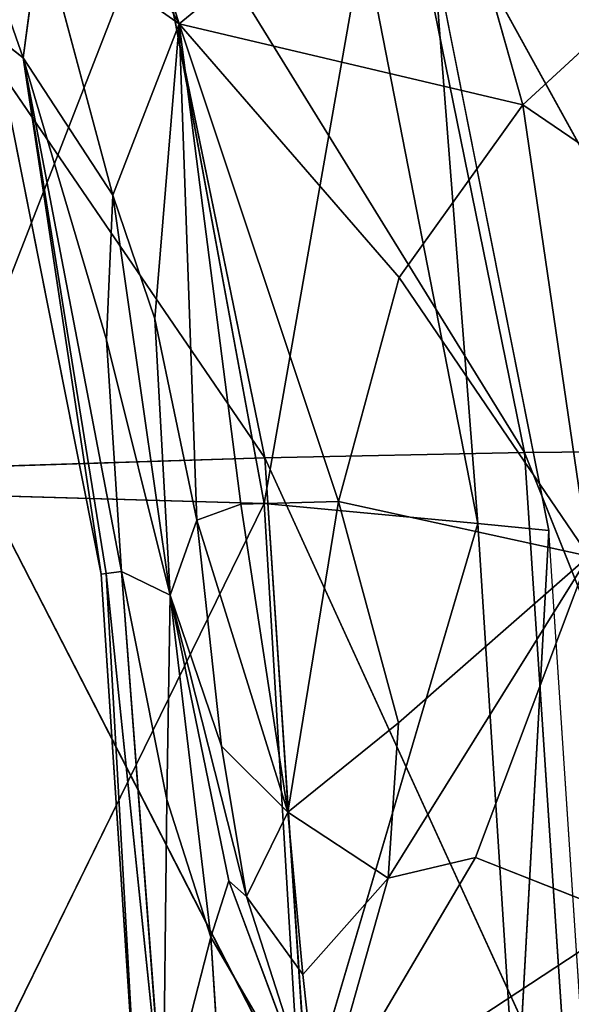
# Model space of a CAD drawing. Extents: x -51.9 to 0, y 0 to 35.3.
# Tile 101 of 117: x -3.6 to -1.8, y 18.1 to 21.4. Entities that reach past the tile are written whole.
import ezdxf

# ---------------------------------------------------------------- set-up
doc = ezdxf.new("R2010")
doc.units = 0
doc.header["$LTSCALE"] = 2.54
doc.layers.get('0').update_dxf_attribs({"color": 13, "linetype": 'CONTINUOUS'})

# ---------------------------------------------------------------- blocks, each defined once
blk = doc.blocks.new('GRUPUJ_2')
at = {"color": 0}
for p, q in [((10.6399, 1.3722, 3.5857), (12.495, 2.0948, 5.3786)), ((10.6399, 1.3722, 3.5857), (12.495, 2.0948, 5.3786)), ((12.5252, 1.0242, 3.5857), (12.495, 2.0948, 5.3786)), ((12.5252, 1.0242, 3.5857), (12.495, 2.0948, 5.3786)), ((12.5252, 1.0242, 3.5857), (14.4852, 1.9846, 5.3786)), ((12.5252, 1.0242, 3.5857), (14.4852, 1.9846, 5.3786)), ((10.6399, 1.3722, 3.5857), (12.5252, 1.0242, 3.5857)), ((10.6399, 1.3722, 3.5857), (12.5252, 1.0242, 3.5857)), ((10.736, 0.7101, 1.7929), (12.5252, 1.0242, 3.5857)), ((10.736, 0.7101, 1.7929), (12.5252, 1.0242, 3.5857)), ((12.5893, 0.3486, 1.7929), (12.5252, 1.0242, 3.5857)), ((14.4852, 0.9068, 3.5857), (12.5252, 1.0242, 3.5857)), ((12.5893, 0.3486, 1.7929), (12.5252, 1.0242, 3.5857)), ((14.4852, 0.9068, 3.5857), (12.5252, 1.0242, 3.5857)), ((12.5893, 0.3486, 1.7929), (14.4852, 0.9068, 3.5857)), ((12.5893, 0.3486, 1.7929), (14.4852, 0.9068, 3.5857)), ((12.5893, 0.3486, 1.7929), (10.736, 0.7101, 1.7929)), ((12.5893, 0.3486, 1.7929), (10.736, 0.7101, 1.7929)), ((10.7681, 0.4894), (12.6107, 0.1234)), ((10.7681, 0.4894), (12.5893, 0.3486, 1.7929)), ((10.7681, 0.4894), (12.5893, 0.3486, 1.7929)), ((14.4852, 0.2267, 1.7929), (12.5893, 0.3486, 1.7929)), ((12.6107, 0.1234), (12.5893, 0.3486, 1.7929)), ((14.4852, 0.2267, 1.7929), (12.5893, 0.3486, 1.7929)), ((12.6107, 0.1234), (12.5893, 0.3486, 1.7929)), ((12.6107, 0.1234), (14.4852, 0.2267, 1.7929)), ((12.6107, 0.1234), (14.4852, 0.2267, 1.7929)), ((14.4852, 0), (12.6107, 0.1234))]:
    blk.add_line(p, q, dxfattribs=at)
mesh = blk.add_polyface(dxfattribs=at)
corners = [(12.495, 2.0948, 5.3786), (10.6399, 1.3722, 3.5857), (10.6124, 2.4217, 5.3786)]
mesh.append_faces([[corners[k] for k in face] for face in [(0, 1, 2)]], dxfattribs={"color": 0})
mesh = blk.add_polyface(dxfattribs=at)
corners = [(12.495, 2.0948, 5.3786), (12.5252, 1.0242, 3.5857), (10.6399, 1.3722, 3.5857)]
mesh.append_faces([[corners[k] for k in face] for face in [(0, 1, 2)]], dxfattribs={"color": 0})
mesh = blk.add_polyface(dxfattribs=at)
corners = [(12.495, 2.0948, 5.3786), (14.4852, 1.9846, 5.3786), (12.5252, 1.0242, 3.5857)]
mesh.append_faces([[corners[k] for k in face] for face in [(0, 1, 2)]], dxfattribs={"color": 0})
mesh = blk.add_polyface(dxfattribs=at)
corners = [(14.4852, 1.9846, 5.3786), (14.4852, 0.9068, 3.5857), (12.5252, 1.0242, 3.5857)]
mesh.append_faces([[corners[k] for k in face] for face in [(0, 1, 2)]], dxfattribs={"color": 0})
mesh = blk.add_polyface(dxfattribs=at)
corners = [(12.5252, 1.0242, 3.5857), (10.736, 0.7101, 1.7929), (10.6399, 1.3722, 3.5857)]
mesh.append_faces([[corners[k] for k in face] for face in [(0, 1, 2)]], dxfattribs={"color": 0})
mesh = blk.add_polyface(dxfattribs=at)
corners = [(12.5252, 1.0242, 3.5857), (12.5893, 0.3486, 1.7929), (10.736, 0.7101, 1.7929)]
mesh.append_faces([[corners[k] for k in face] for face in [(0, 1, 2)]], dxfattribs={"color": 0})
mesh = blk.add_polyface(dxfattribs=at)
corners = [(14.4852, 0.9068, 3.5857), (12.5893, 0.3486, 1.7929), (12.5252, 1.0242, 3.5857)]
mesh.append_faces([[corners[k] for k in face] for face in [(0, 1, 2)]], dxfattribs={"color": 0})
mesh = blk.add_polyface(dxfattribs=at)
corners = [(14.4852, 0.9068, 3.5857), (14.4852, 0.2267, 1.7929), (12.5893, 0.3486, 1.7929)]
mesh.append_faces([[corners[k] for k in face] for face in [(0, 1, 2)]], dxfattribs={"color": 0})
mesh = blk.add_polyface(dxfattribs=at)
corners = [(12.5893, 0.3486, 1.7929), (10.7681, 0.4894), (10.736, 0.7101, 1.7929)]
mesh.append_faces([[corners[k] for k in face] for face in [(0, 1, 2)]], dxfattribs={"color": 0})
mesh = blk.add_polyface(dxfattribs=at)
corners = [(12.5893, 0.3486, 1.7929), (12.6107, 0.1234), (10.7681, 0.4894)]
mesh.append_faces([[corners[k] for k in face] for face in [(0, 1, 2)]], dxfattribs={"color": 0})
mesh = blk.add_polyface(dxfattribs=at)
corners = [(14.4852, 0.2267, 1.7929), (12.6107, 0.1234), (12.5893, 0.3486, 1.7929)]
mesh.append_faces([[corners[k] for k in face] for face in [(0, 1, 2)]], dxfattribs={"color": 0})
mesh = blk.add_polyface(dxfattribs=at)
corners = [(14.4852, 0.2267, 1.7929), (14.4852, 0), (12.6107, 0.1234)]
mesh.append_faces([[corners[k] for k in face] for face in [(0, 1, 2)]], dxfattribs={"color": 0})
blk = doc.blocks.new('GRUPUJ_3')
at = {"color": 0}
for p, q in [((12.1571, 4.2891, 0.5357), (14.0334, 3.6335, 0.3761)), ((12.1571, 4.2891, 0.5357), (14.0334, 3.6335, 0.3761)), ((15.4009, 2.8078, 13.3143), (13.2805, 4.2562, 15.9571)), ((15.4009, 2.8078, 13.3143), (13.2805, 4.2562, 15.9571)), ((12.0973, 4.1447, 0.05), (13.9171, 3.1004, 0.0074)), ((12.0973, 4.1447, 0.05), (13.9171, 3.1004, 0.0074)), ((15.4009, 2.8078, 13.3143), (15.4321, 3.8078, 15.9571)), ((15.4009, 2.8078, 13.3143), (15.4321, 3.8078, 15.9571)), ((17.6729, 2.6565, 13.3143), (15.4321, 3.8078, 15.9571)), ((17.6729, 2.6565, 13.3143), (15.4321, 3.8078, 15.9571)), ((11.9225, 3.7228, 0.0125), (13.9171, 3.1004, 0.0074)), ((11.9225, 3.7228, 0.0125), (13.9171, 3.1004, 0.0074)), ((14.0334, 3.6335, 0.3761), (13.9558, 3.7329, 1.8929)), ((13.9558, 3.7329, 1.8929), (15.7984, 3.3669, 1.8929)), ((15.7984, 3.3669, 3.6857), (13.9558, 3.7329, 1.8929)), ((13.9558, 3.7329, 3.6857), (15.7984, 3.3669, 3.6857)), ((15.7984, 3.3669, 3.6857), (13.9558, 3.7329, 1.8929)), ((14.0334, 3.6335, 0.3761), (13.9558, 3.7329, 1.8929)), ((13.9558, 3.7329, 1.8929), (15.7984, 3.3669, 1.8929)), ((13.9558, 3.7329, 3.6857), (15.7984, 3.3669, 3.6857)), ((13.9558, 3.7329, 3.6857), (15.7984, 3.3669, 5.4786)), ((13.9558, 3.7329, 5.4786), (15.7984, 3.3669, 5.4786)), ((13.9558, 3.7329, 3.6857), (15.7984, 3.3669, 5.4786)), ((14.0334, 3.6335, 0.3761), (13.5849, 3.5731, 0.0499)), ((14.0334, 3.6335, 0.3761), (13.5849, 3.5731, 0.0499)), ((14.0334, 3.6335, 0.3761), (14.9968, 3.3487, 0.0706)), ((14.5032, 3.3263, 0.0498), (14.0334, 3.6335, 0.3761)), ((14.5032, 3.3263, 0.0498), (14.0334, 3.6335, 0.3761)), ((14.0334, 3.6335, 0.3761), (14.9968, 3.3487, 0.0706)), ((15.7892, 3.2972, 0.0831), (14.0334, 3.6335, 0.3761)), ((15.7961, 3.3495, 0.544), (14.0334, 3.6335, 0.3761)), ((15.7892, 3.2972, 0.0831), (14.0334, 3.6335, 0.3761)), ((15.7961, 3.3495, 0.544), (14.0334, 3.6335, 0.3761)), ((15.7984, 3.3669, 1.8929), (14.0334, 3.6335, 0.3761)), ((15.7984, 3.3669, 1.8929), (14.0334, 3.6335, 0.3761)), ((13.5849, 3.5731, 0.0499), (13.9171, 3.1004, 0.0074)), ((13.5849, 3.5731, 0.0499), (14.5032, 3.3263, 0.0498)), ((13.5849, 3.5731, 0.0499), (14.5032, 3.3263, 0.0498)), ((13.5849, 3.5731, 0.0499), (13.9171, 3.1004, 0.0074)), ((15.7984, 3.3669, 1.8929), (15.7961, 3.3495, 0.544)), ((15.7984, 3.3669, 1.8929), (15.7961, 3.3495, 0.544)), ((17.6729, 3.2435, 1.8929), (15.7984, 3.3669, 1.8929)), ((15.7984, 3.3669, 3.6857), (15.7984, 3.3669, 1.8929)), ((15.7984, 3.3669, 3.6857), (15.7984, 3.3669, 1.8929)), ((15.7984, 3.3669, 3.6857), (17.6729, 3.2435, 3.6857)), ((17.6729, 3.2435, 3.6857), (15.7984, 3.3669, 1.8929)), ((17.6729, 3.2435, 1.8929), (15.7984, 3.3669, 1.8929)), ((17.6729, 3.2435, 3.6857), (15.7984, 3.3669, 1.8929)), ((15.7984, 3.3669, 3.6857), (15.7984, 3.3669, 5.4786)), ((17.6729, 3.2435, 5.4786), (15.7984, 3.3669, 5.4786)), ((15.7984, 3.3669, 3.6857), (17.6729, 3.2435, 5.4786)), ((15.7984, 3.3669, 3.6857), (17.6729, 3.2435, 3.6857)), ((15.7984, 3.3669, 3.6857), (17.6729, 3.2435, 5.4786)), ((15.7984, 3.3669, 3.6857), (15.7984, 3.3669, 5.4786)), ((14.9968, 3.3487, 0.0706), (14.5032, 3.3263, 0.0498)), ((14.9968, 3.3487, 0.0706), (14.5032, 3.3263, 0.0498)), ((14.9968, 3.3487, 0.0706), (15.8699, 3.1315, 0.0462)), ((15.7892, 3.2972, 0.0831), (14.9968, 3.3487, 0.0706)), ((14.9968, 3.3487, 0.0706), (15.8699, 3.1315, 0.0462)), ((15.7892, 3.2972, 0.0831), (14.9968, 3.3487, 0.0706)), ((15.7961, 3.3495, 0.544), (15.7892, 3.2972, 0.0831)), ((15.7961, 3.3495, 0.544), (15.7892, 3.2972, 0.0831)), ((17.6729, 3.1544, 0.2899), (15.7961, 3.3495, 0.544)), ((17.6729, 3.2435, 1.8929), (15.7961, 3.3495, 0.544)), ((17.6729, 3.1544, 0.2899), (15.7961, 3.3495, 0.544)), ((17.6729, 3.2435, 1.8929), (15.7961, 3.3495, 0.544)), ((14.5032, 3.3263, 0.0498), (13.9171, 3.1004, 0.0074)), ((14.5032, 3.3263, 0.0498), (13.9171, 3.1004, 0.0074)), ((14.5032, 3.3263, 0.0498), (14.9258, 3.1829, 0.0289)), ((14.5032, 3.3263, 0.0498), (15.8699, 3.1315, 0.0462)), ((14.5032, 3.3263, 0.0498), (14.9258, 3.1829, 0.0289)), ((14.5032, 3.3263, 0.0498), (15.8699, 3.1315, 0.0462)), ((16.5679, 3.1419, 0.0706), (15.7892, 3.2972, 0.0831)), ((15.7892, 3.2972, 0.0831), (15.8699, 3.1315, 0.0462)), ((15.7892, 3.2972, 0.0831), (15.8699, 3.1315, 0.0462)), ((16.5679, 3.1419, 0.0706), (15.7892, 3.2972, 0.0831)), ((15.7892, 3.2972, 0.0831), (17.6729, 3.1544, 0.2899)), ((15.7892, 3.2972, 0.0831), (17.6729, 3.1544, 0.2899)), ((13.218, 3.2562, 13.3143), (15.4009, 2.8078, 13.3143)), ((15.3821, 1.9203, 10.6714), (13.218, 3.2562, 13.3143)), ((13.218, 3.2562, 13.3143), (15.4009, 2.8078, 13.3143)), ((15.3821, 1.9203, 10.6714), (13.218, 3.2562, 13.3143)), ((13.9171, 3.1004, 0.0074), (14.9258, 3.1829, 0.0289)), ((13.9171, 3.1004, 0.0074), (14.9258, 3.1829, 0.0289)), ((14.9258, 3.1829, 0.0289), (15.8699, 3.1315, 0.0462)), ((14.9258, 3.1829, 0.0289), (15.614, 3.04, 0.0165)), ((14.9258, 3.1829, 0.0289), (15.614, 3.04, 0.0165)), ((14.9258, 3.1829, 0.0289), (15.8699, 3.1315, 0.0462)), ((15.614, 3.04, 0.0165), (15.8699, 3.1315, 0.0462)), ((15.614, 3.04, 0.0165), (15.8699, 3.1315, 0.0462)), ((16.5679, 3.1419, 0.0706), (15.8699, 3.1315, 0.0462)), ((16.5679, 3.1419, 0.0706), (15.8699, 3.1315, 0.0462)), ((17.0389, 2.9925, 0.0498), (15.8699, 3.1315, 0.0462)), ((16.8456, 2.9301, 0.0289), (15.8699, 3.1315, 0.0462)), ((16.8999, 2.8707, 0.0165), (15.8699, 3.1315, 0.0462)), ((15.8699, 3.1315, 0.0462), (16.3852, 2.9557, 0.0206)), ((16.8999, 2.8707, 0.0165), (15.8699, 3.1315, 0.0462)), ((16.8456, 2.9301, 0.0289), (15.8699, 3.1315, 0.0462)), ((17.0389, 2.9925, 0.0498), (15.8699, 3.1315, 0.0462)), ((15.8699, 3.1315, 0.0462), (16.3852, 2.9557, 0.0206)), ((17.6729, 3.1544, 0.2899), (16.5679, 3.1419, 0.0706)), ((17.6729, 3.1544, 0.2899), (16.5679, 3.1419, 0.0706)), ((17.0389, 2.9925, 0.0498), (16.5679, 3.1419, 0.0706)), ((17.0389, 2.9925, 0.0498), (16.5679, 3.1419, 0.0706)), ((17.0389, 2.9925, 0.0498), (17.6729, 3.1544, 0.2899)), ((17.0389, 2.9925, 0.0498), (17.6729, 3.1544, 0.2899)), ((13.9171, 3.1004, 0.0074), (13.1886, 2.2106)), ((13.9171, 3.1004, 0.0074), (13.1886, 2.2106)), ((13.9171, 3.1004, 0.0074), (14.7848, 2.3489)), ((14.1941, 1.9265), (13.9171, 3.1004, 0.0074)), ((14.1941, 1.9265), (13.9171, 3.1004, 0.0074)), ((15.5588, 2.8895, 0.0041), (13.9171, 3.1004, 0.0074)), ((15.5503, 2.5559), (13.9171, 3.1004, 0.0074)), ((13.9171, 3.1004, 0.0074), (14.7848, 2.3489)), ((15.5503, 2.5559), (13.9171, 3.1004, 0.0074)), ((15.5588, 2.8895, 0.0041), (13.9171, 3.1004, 0.0074)), ((15.614, 3.04, 0.0165), (13.9171, 3.1004, 0.0074)), ((15.614, 3.04, 0.0165), (13.9171, 3.1004, 0.0074)), ((15.5588, 2.8895, 0.0041), (15.614, 3.04, 0.0165)), ((15.5588, 2.8895, 0.0041), (15.614, 3.04, 0.0165)), ((15.614, 3.04, 0.0165), (16.6117, 2.7288, 0.0051)), ((15.614, 3.04, 0.0165), (16.3852, 2.9557, 0.0206)), ((15.614, 3.04, 0.0165), (16.3852, 2.9557, 0.0206)), ((15.614, 3.04, 0.0165), (16.6117, 2.7288, 0.0051)), ((16.8456, 2.9301, 0.0289), (17.0389, 2.9925, 0.0498)), ((16.8456, 2.9301, 0.0289), (17.0389, 2.9925, 0.0498)), ((17.6729, 2.9512, 0.0499), (17.0389, 2.9925, 0.0498)), ((17.0389, 2.9925, 0.0498), (17.6729, 2.6225, 0.0052)), ((17.6729, 2.9512, 0.0499), (17.0389, 2.9925, 0.0498)), ((17.0389, 2.9925, 0.0498), (17.6729, 2.6225, 0.0052)), ((16.3852, 2.9557, 0.0206), (16.8999, 2.8707, 0.0165)), ((16.3852, 2.9557, 0.0206), (16.6117, 2.7288, 0.0051)), ((16.3852, 2.9557, 0.0206), (16.8999, 2.8707, 0.0165)), ((16.3852, 2.9557, 0.0206), (16.6117, 2.7288, 0.0051)), ((16.8456, 2.9301, 0.0289), (16.8999, 2.8707, 0.0165)), ((16.8456, 2.9301, 0.0289), (16.8999, 2.8707, 0.0165)), ((17.6729, 2.6225, 0.0052), (16.8456, 2.9301, 0.0289)), ((17.6729, 2.6225, 0.0052), (16.8456, 2.9301, 0.0289)), ((15.5588, 2.8895, 0.0041), (15.5503, 2.5559)), ((15.5588, 2.8895, 0.0041), (15.5503, 2.5559)), ((16.6117, 2.7288, 0.0051), (15.5588, 2.8895, 0.0041)), ((16.6117, 2.7288, 0.0051), (15.5588, 2.8895, 0.0041)), ((16.8999, 2.8707, 0.0165), (16.6117, 2.7288, 0.0051)), ((16.8999, 2.8707, 0.0165), (16.6117, 2.7288, 0.0051)), ((16.8999, 2.8707, 0.0165), (17.1663, 2.6779, 0.0041)), ((16.8999, 2.8707, 0.0165), (17.6729, 2.6225, 0.0052)), ((16.8999, 2.8707, 0.0165), (17.6729, 2.6225, 0.0052)), ((16.8999, 2.8707, 0.0165), (17.1663, 2.6779, 0.0041)), ((15.3821, 1.9203, 10.6714), (15.4009, 2.8078, 13.3143)), ((15.3821, 1.9203, 10.6714), (15.4009, 2.8078, 13.3143)), ((17.6729, 2.6565, 13.3143), (15.4009, 2.8078, 13.3143)), ((17.6729, 1.769, 10.6714), (15.4009, 2.8078, 13.3143)), ((17.6729, 1.769, 10.6714), (15.4009, 2.8078, 13.3143)), ((17.6729, 2.6565, 13.3143), (15.4009, 2.8078, 13.3143)), ((15.5503, 2.5559), (16.6117, 2.7288, 0.0051)), ((15.5503, 2.5559), (16.6117, 2.7288, 0.0051)), ((16.6117, 2.7288, 0.0051), (16.3055, 2.3507)), ((16.6117, 2.7288, 0.0051), (16.3055, 2.3507)), ((16.8362, 2.3866), (16.6117, 2.7288, 0.0051)), ((16.6117, 2.7288, 0.0051), (17.1663, 2.6779, 0.0041)), ((16.8362, 2.3866), (16.6117, 2.7288, 0.0051)), ((16.6117, 2.7288, 0.0051), (17.1663, 2.6779, 0.0041)), ((17.1663, 2.6779, 0.0041), (16.8362, 2.3866)), ((17.1663, 2.6779, 0.0041), (16.8362, 2.3866)), ((17.1663, 2.6779, 0.0041), (17.6729, 2.6225, 0.0052)), ((17.1663, 2.6779, 0.0041), (17.6729, 2.6225, 0.0052)), ((17.6729, 2.6225, 0.0052), (16.766, 2.088)), ((17.6729, 2.6225, 0.0052), (16.766, 2.088)), ((16.8362, 2.3866), (17.6729, 2.6225, 0.0052)), ((16.8362, 2.3866), (17.6729, 2.6225, 0.0052)), ((16.9751, 1.5603), (17.6729, 2.6225, 0.0052)), ((16.9751, 1.5603), (17.6729, 2.6225, 0.0052)), ((15.5503, 2.5559), (14.7848, 2.3489)), ((15.5503, 2.5559), (14.7848, 2.3489)), ((16.3055, 2.3507), (15.5503, 2.5559)), ((15.5503, 2.5559), (15.7363, 1.7009)), ((16.3055, 2.3507), (15.5503, 2.5559)), ((15.5503, 2.5559), (15.7363, 1.7009)), ((13.1774, 2.3687, 10.6714), (15.3821, 1.9203, 10.6714)), ((13.1774, 2.3687, 10.6714), (15.3821, 1.9203, 10.6714)), ((13.1774, 2.3687, 10.6714), (15.3759, 1.1578, 8.0286)), ((13.1774, 2.3687, 10.6714), (15.3759, 1.1578, 8.0286)), ((16.8362, 2.3866), (15.7363, 1.7009)), ((16.8362, 2.3866), (15.7363, 1.7009)), ((16.8362, 2.3866), (16.3055, 2.3507)), ((16.8362, 2.3866), (16.3055, 2.3507)), ((16.766, 2.088), (16.8362, 2.3866)), ((16.766, 2.088), (16.8362, 2.3866)), ((14.7848, 2.3489), (14.1941, 1.9265)), ((14.7848, 2.3489), (14.1941, 1.9265)), ((14.7848, 2.3489), (15.7363, 1.7009)), ((14.7848, 2.3489), (15.7363, 1.7009)), ((16.3055, 2.3507), (15.7363, 1.7009)), ((16.3055, 2.3507), (15.7363, 1.7009)), ((13.1886, 2.2106), (14.1941, 1.9265)), ((13.1886, 2.2106), (14.1941, 1.9265)), ((16.766, 2.088), (15.7363, 1.7009)), ((16.766, 2.088), (15.7363, 1.7009)), ((16.9751, 1.5603), (16.766, 2.088)), ((16.9751, 1.5603), (16.766, 2.088)), ((14.1941, 1.9265), (13.3869, 1.0503, 0.0074)), ((14.1941, 1.9265), (13.3869, 1.0503, 0.0074)), ((14.1941, 1.9265), (14.5756, 1.3664)), ((14.1941, 1.9265), (15.7363, 1.7009)), ((14.1941, 1.9265), (14.5756, 1.3664)), ((14.1941, 1.9265), (15.7363, 1.7009)), ((15.3821, 1.9203, 10.6714), (15.3759, 1.1578, 8.0286)), ((15.3821, 1.9203, 10.6714), (15.3759, 1.1578, 8.0286)), ((15.3821, 1.9203, 10.6714), (17.6729, 1.769, 10.6714)), ((15.3821, 1.9203, 10.6714), (17.6729, 1.769, 10.6714)), ((15.3821, 1.9203, 10.6714), (17.6729, 1.0065, 8.0286)), ((15.3821, 1.9203, 10.6714), (17.6729, 1.0065, 8.0286))]:
    blk.add_line(p, q, dxfattribs=at)
at = {"color": 0, "xscale": 1.08, "yscale": 1.08, "zscale": 1.08, "rotation": 360}
blk.add_blockref('GRUPUJ_2', (2.0289, 1.7039, 4.6897), dxfattribs=at)
at = {"color": 0}
mesh = blk.add_polyface(dxfattribs=at)
corners = [(13.9558, 3.7329, 1.8929), (14.0334, 3.6335, 0.3761), (12.1571, 4.2891, 0.5357)]
mesh.append_faces([[corners[k] for k in face] for face in [(0, 1, 2)]], dxfattribs={"color": 0})
mesh = blk.add_polyface(dxfattribs=at)
corners = [(12.1571, 4.2891, 0.5357), (14.0334, 3.6335, 0.3761), (13.5849, 3.5731, 0.0499)]
mesh.append_faces([[corners[k] for k in face] for face in [(0, 1, 2)]], dxfattribs={"color": 0})
mesh = blk.add_polyface(dxfattribs=at)
corners = [(13.2805, 4.2562, 15.9571), (13.218, 3.2562, 13.3143), (15.4009, 2.8078, 13.3143)]
mesh.append_faces([[corners[k] for k in face] for face in [(0, 1, 2)]], dxfattribs={"color": 0})
mesh = blk.add_polyface(dxfattribs=at)
corners = [(13.2805, 4.2562, 15.9571), (15.4009, 2.8078, 13.3143), (15.4321, 3.8078, 15.9571)]
mesh.append_faces([[corners[k] for k in face] for face in [(0, 1, 2)]], dxfattribs={"color": 0})
mesh = blk.add_polyface(dxfattribs=at)
corners = [(13.9171, 3.1004, 0.0074), (11.9225, 3.7228, 0.0125), (12.0973, 4.1447, 0.05)]
mesh.append_faces([[corners[k] for k in face] for face in [(0, 1, 2)]], dxfattribs={"color": 0})
mesh = blk.add_polyface(dxfattribs=at)
corners = [(13.9171, 3.1004, 0.0074), (12.0973, 4.1447, 0.05), (13.5849, 3.5731, 0.0499)]
mesh.append_faces([[corners[k] for k in face] for face in [(0, 1, 2)]], dxfattribs={"color": 0})
mesh = blk.add_polyface(dxfattribs=at)
corners = [(15.4321, 3.8078, 15.9571), (15.4009, 2.8078, 13.3143), (17.6729, 2.6565, 13.3143)]
mesh.append_faces([[corners[k] for k in face] for face in [(0, 1, 2)]], dxfattribs={"color": 0})
mesh = blk.add_polyface(dxfattribs=at)
corners = [(15.4321, 3.8078, 15.9571), (17.6729, 2.6565, 13.3143), (17.6729, 3.6565, 15.9571)]
mesh.append_faces([[corners[k] for k in face] for face in [(0, 1, 2)]], dxfattribs={"color": 0})
mesh = blk.add_polyface(dxfattribs=at)
corners = [(13.9171, 3.1004, 0.0074), (13.1886, 2.2106), (11.9225, 3.7228, 0.0125)]
mesh.append_faces([[corners[k] for k in face] for face in [(0, 1, 2)]], dxfattribs={"color": 0})
mesh = blk.add_polyface(dxfattribs=at)
corners = [(15.7984, 3.3669, 3.6857), (15.7984, 3.3669, 1.8929), (13.9558, 3.7329, 1.8929)]
mesh.append_faces([[corners[k] for k in face] for face in [(0, 1, 2)]], dxfattribs={"color": 0})
mesh = blk.add_polyface(dxfattribs=at)
corners = [(13.9558, 3.7329, 3.6857), (15.7984, 3.3669, 3.6857), (13.9558, 3.7329, 1.8929)]
mesh.append_faces([[corners[k] for k in face] for face in [(0, 1, 2)]], dxfattribs={"color": 0})
mesh = blk.add_polyface(dxfattribs=at)
corners = [(13.9558, 3.7329, 1.8929), (15.7984, 3.3669, 1.8929), (14.0334, 3.6335, 0.3761)]
mesh.append_faces([[corners[k] for k in face] for face in [(0, 1, 2)]], dxfattribs={"color": 0})
mesh = blk.add_polyface(dxfattribs=at)
corners = [(15.7984, 3.3669, 5.4786), (15.7984, 3.3669, 3.6857), (13.9558, 3.7329, 3.6857)]
mesh.append_faces([[corners[k] for k in face] for face in [(0, 1, 2)]], dxfattribs={"color": 0})
mesh = blk.add_polyface(dxfattribs=at)
corners = [(13.9558, 3.7329, 5.4786), (15.7984, 3.3669, 5.4786), (13.9558, 3.7329, 3.6857)]
mesh.append_faces([[corners[k] for k in face] for face in [(0, 1, 2)]], dxfattribs={"color": 0})
mesh = blk.add_polyface(dxfattribs=at)
corners = [(14.0334, 3.6335, 0.3761), (14.5032, 3.3263, 0.0498), (13.5849, 3.5731, 0.0499)]
mesh.append_faces([[corners[k] for k in face] for face in [(0, 1, 2)]], dxfattribs={"color": 0})
mesh = blk.add_polyface(dxfattribs=at)
corners = [(14.0334, 3.6335, 0.3761), (14.9968, 3.3487, 0.0706), (14.5032, 3.3263, 0.0498)]
mesh.append_faces([[corners[k] for k in face] for face in [(0, 1, 2)]], dxfattribs={"color": 0})
mesh = blk.add_polyface(dxfattribs=at)
corners = [(14.0334, 3.6335, 0.3761), (15.7892, 3.2972, 0.0831), (14.9968, 3.3487, 0.0706)]
mesh.append_faces([[corners[k] for k in face] for face in [(0, 1, 2)]], dxfattribs={"color": 0})
mesh = blk.add_polyface(dxfattribs=at)
corners = [(15.7961, 3.3495, 0.544), (15.7892, 3.2972, 0.0831), (14.0334, 3.6335, 0.3761)]
mesh.append_faces([[corners[k] for k in face] for face in [(0, 1, 2)]], dxfattribs={"color": 0})
mesh = blk.add_polyface(dxfattribs=at)
corners = [(15.7984, 3.3669, 1.8929), (15.7961, 3.3495, 0.544), (14.0334, 3.6335, 0.3761)]
mesh.append_faces([[corners[k] for k in face] for face in [(0, 1, 2)]], dxfattribs={"color": 0})
mesh = blk.add_polyface(dxfattribs=at)
corners = [(14.5032, 3.3263, 0.0498), (13.9171, 3.1004, 0.0074), (13.5849, 3.5731, 0.0499)]
mesh.append_faces([[corners[k] for k in face] for face in [(0, 1, 2)]], dxfattribs={"color": 0})
mesh = blk.add_polyface(dxfattribs=at)
corners = [(17.6729, 3.2435, 1.8929), (15.7961, 3.3495, 0.544), (15.7984, 3.3669, 1.8929)]
mesh.append_faces([[corners[k] for k in face] for face in [(0, 1, 2)]], dxfattribs={"color": 0})
mesh = blk.add_polyface(dxfattribs=at)
corners = [(17.6729, 3.2435, 3.6857), (15.7984, 3.3669, 1.8929), (15.7984, 3.3669, 3.6857)]
mesh.append_faces([[corners[k] for k in face] for face in [(0, 1, 2)]], dxfattribs={"color": 0})
mesh = blk.add_polyface(dxfattribs=at)
corners = [(17.6729, 3.2435, 3.6857), (17.6729, 3.2435, 1.8929), (15.7984, 3.3669, 1.8929)]
mesh.append_faces([[corners[k] for k in face] for face in [(0, 1, 2)]], dxfattribs={"color": 0})
mesh = blk.add_polyface(dxfattribs=at)
corners = [(17.6729, 3.2435, 5.4786), (15.7984, 3.3669, 3.6857), (15.7984, 3.3669, 5.4786)]
mesh.append_faces([[corners[k] for k in face] for face in [(0, 1, 2)]], dxfattribs={"color": 0})
mesh = blk.add_polyface(dxfattribs=at)
corners = [(17.6729, 3.2435, 5.4786), (17.6729, 3.2435, 3.6857), (15.7984, 3.3669, 3.6857)]
mesh.append_faces([[corners[k] for k in face] for face in [(0, 1, 2)]], dxfattribs={"color": 0})
mesh = blk.add_polyface(dxfattribs=at)
corners = [(15.8699, 3.1315, 0.0462), (14.5032, 3.3263, 0.0498), (14.9968, 3.3487, 0.0706)]
mesh.append_faces([[corners[k] for k in face] for face in [(0, 1, 2)]], dxfattribs={"color": 0})
mesh = blk.add_polyface(dxfattribs=at)
corners = [(15.8699, 3.1315, 0.0462), (14.9968, 3.3487, 0.0706), (15.7892, 3.2972, 0.0831)]
mesh.append_faces([[corners[k] for k in face] for face in [(0, 1, 2)]], dxfattribs={"color": 0})
mesh = blk.add_polyface(dxfattribs=at)
corners = [(15.7961, 3.3495, 0.544), (17.6729, 3.1544, 0.2899), (15.7892, 3.2972, 0.0831)]
mesh.append_faces([[corners[k] for k in face] for face in [(0, 1, 2)]], dxfattribs={"color": 0})
mesh = blk.add_polyface(dxfattribs=at)
corners = [(17.6729, 3.2435, 1.8929), (17.6729, 3.1544, 0.2899), (15.7961, 3.3495, 0.544)]
mesh.append_faces([[corners[k] for k in face] for face in [(0, 1, 2)]], dxfattribs={"color": 0})
mesh = blk.add_polyface(dxfattribs=at)
corners = [(14.9258, 3.1829, 0.0289), (13.9171, 3.1004, 0.0074), (14.5032, 3.3263, 0.0498)]
mesh.append_faces([[corners[k] for k in face] for face in [(0, 1, 2)]], dxfattribs={"color": 0})
mesh = blk.add_polyface(dxfattribs=at)
corners = [(15.8699, 3.1315, 0.0462), (14.9258, 3.1829, 0.0289), (14.5032, 3.3263, 0.0498)]
mesh.append_faces([[corners[k] for k in face] for face in [(0, 1, 2)]], dxfattribs={"color": 0})
mesh = blk.add_polyface(dxfattribs=at)
corners = [(16.5679, 3.1419, 0.0706), (15.8699, 3.1315, 0.0462), (15.7892, 3.2972, 0.0831)]
mesh.append_faces([[corners[k] for k in face] for face in [(0, 1, 2)]], dxfattribs={"color": 0})
mesh = blk.add_polyface(dxfattribs=at)
corners = [(17.6729, 3.1544, 0.2899), (16.5679, 3.1419, 0.0706), (15.7892, 3.2972, 0.0831)]
mesh.append_faces([[corners[k] for k in face] for face in [(0, 1, 2)]], dxfattribs={"color": 0})
mesh = blk.add_polyface(dxfattribs=at)
corners = [(13.218, 3.2562, 13.3143), (13.1774, 2.3687, 10.6714), (15.3821, 1.9203, 10.6714)]
mesh.append_faces([[corners[k] for k in face] for face in [(0, 1, 2)]], dxfattribs={"color": 0})
mesh = blk.add_polyface(dxfattribs=at)
corners = [(13.218, 3.2562, 13.3143), (15.3821, 1.9203, 10.6714), (15.4009, 2.8078, 13.3143)]
mesh.append_faces([[corners[k] for k in face] for face in [(0, 1, 2)]], dxfattribs={"color": 0})
mesh = blk.add_polyface(dxfattribs=at)
corners = [(15.614, 3.04, 0.0165), (13.9171, 3.1004, 0.0074), (14.9258, 3.1829, 0.0289)]
mesh.append_faces([[corners[k] for k in face] for face in [(0, 1, 2)]], dxfattribs={"color": 0})
mesh = blk.add_polyface(dxfattribs=at)
corners = [(15.8699, 3.1315, 0.0462), (15.614, 3.04, 0.0165), (14.9258, 3.1829, 0.0289)]
mesh.append_faces([[corners[k] for k in face] for face in [(0, 1, 2)]], dxfattribs={"color": 0})
mesh = blk.add_polyface(dxfattribs=at)
corners = [(16.3852, 2.9557, 0.0206), (15.614, 3.04, 0.0165), (15.8699, 3.1315, 0.0462)]
mesh.append_faces([[corners[k] for k in face] for face in [(0, 1, 2)]], dxfattribs={"color": 0})
mesh = blk.add_polyface(dxfattribs=at)
corners = [(17.0389, 2.9925, 0.0498), (15.8699, 3.1315, 0.0462), (16.5679, 3.1419, 0.0706)]
mesh.append_faces([[corners[k] for k in face] for face in [(0, 1, 2)]], dxfattribs={"color": 0})
mesh = blk.add_polyface(dxfattribs=at)
corners = [(16.8999, 2.8707, 0.0165), (15.8699, 3.1315, 0.0462), (16.8456, 2.9301, 0.0289)]
mesh.append_faces([[corners[k] for k in face] for face in [(0, 1, 2)]], dxfattribs={"color": 0})
mesh = blk.add_polyface(dxfattribs=at)
corners = [(16.8999, 2.8707, 0.0165), (16.3852, 2.9557, 0.0206), (15.8699, 3.1315, 0.0462)]
mesh.append_faces([[corners[k] for k in face] for face in [(0, 1, 2)]], dxfattribs={"color": 0})
mesh = blk.add_polyface(dxfattribs=at)
corners = [(17.0389, 2.9925, 0.0498), (16.8456, 2.9301, 0.0289), (15.8699, 3.1315, 0.0462)]
mesh.append_faces([[corners[k] for k in face] for face in [(0, 1, 2)]], dxfattribs={"color": 0})
mesh = blk.add_polyface(dxfattribs=at)
corners = [(17.6729, 3.1544, 0.2899), (17.0389, 2.9925, 0.0498), (16.5679, 3.1419, 0.0706)]
mesh.append_faces([[corners[k] for k in face] for face in [(0, 1, 2)]], dxfattribs={"color": 0})
mesh = blk.add_polyface(dxfattribs=at)
corners = [(17.6729, 3.1544, 0.2899), (17.6729, 2.9512, 0.0499), (17.0389, 2.9925, 0.0498)]
mesh.append_faces([[corners[k] for k in face] for face in [(0, 1, 2)]], dxfattribs={"color": 0})
mesh = blk.add_polyface(dxfattribs=at)
corners = [(14.1941, 1.9265), (13.1886, 2.2106), (13.9171, 3.1004, 0.0074)]
mesh.append_faces([[corners[k] for k in face] for face in [(0, 1, 2)]], dxfattribs={"color": 0})
mesh = blk.add_polyface(dxfattribs=at)
corners = [(14.7848, 2.3489), (14.1941, 1.9265), (13.9171, 3.1004, 0.0074)]
mesh.append_faces([[corners[k] for k in face] for face in [(0, 1, 2)]], dxfattribs={"color": 0})
mesh = blk.add_polyface(dxfattribs=at)
corners = [(15.5588, 2.8895, 0.0041), (15.5503, 2.5559), (13.9171, 3.1004, 0.0074)]
mesh.append_faces([[corners[k] for k in face] for face in [(0, 1, 2)]], dxfattribs={"color": 0})
mesh = blk.add_polyface(dxfattribs=at)
corners = [(15.5503, 2.5559), (14.7848, 2.3489), (13.9171, 3.1004, 0.0074)]
mesh.append_faces([[corners[k] for k in face] for face in [(0, 1, 2)]], dxfattribs={"color": 0})
mesh = blk.add_polyface(dxfattribs=at)
corners = [(15.614, 3.04, 0.0165), (15.5588, 2.8895, 0.0041), (13.9171, 3.1004, 0.0074)]
mesh.append_faces([[corners[k] for k in face] for face in [(0, 1, 2)]], dxfattribs={"color": 0})
mesh = blk.add_polyface(dxfattribs=at)
corners = [(16.6117, 2.7288, 0.0051), (15.5588, 2.8895, 0.0041), (15.614, 3.04, 0.0165)]
mesh.append_faces([[corners[k] for k in face] for face in [(0, 1, 2)]], dxfattribs={"color": 0})
mesh = blk.add_polyface(dxfattribs=at)
corners = [(16.6117, 2.7288, 0.0051), (15.614, 3.04, 0.0165), (16.3852, 2.9557, 0.0206)]
mesh.append_faces([[corners[k] for k in face] for face in [(0, 1, 2)]], dxfattribs={"color": 0})
mesh = blk.add_polyface(dxfattribs=at)
corners = [(17.6729, 2.6225, 0.0052), (16.8456, 2.9301, 0.0289), (17.0389, 2.9925, 0.0498)]
mesh.append_faces([[corners[k] for k in face] for face in [(0, 1, 2)]], dxfattribs={"color": 0})
mesh = blk.add_polyface(dxfattribs=at)
corners = [(17.6729, 2.9512, 0.0499), (17.6729, 2.6225, 0.0052), (17.0389, 2.9925, 0.0498)]
mesh.append_faces([[corners[k] for k in face] for face in [(0, 1, 2)]], dxfattribs={"color": 0})
mesh = blk.add_polyface(dxfattribs=at)
corners = [(16.8999, 2.8707, 0.0165), (16.6117, 2.7288, 0.0051), (16.3852, 2.9557, 0.0206)]
mesh.append_faces([[corners[k] for k in face] for face in [(0, 1, 2)]], dxfattribs={"color": 0})
mesh = blk.add_polyface(dxfattribs=at)
corners = [(17.6729, 2.6225, 0.0052), (16.8999, 2.8707, 0.0165), (16.8456, 2.9301, 0.0289)]
mesh.append_faces([[corners[k] for k in face] for face in [(0, 1, 2)]], dxfattribs={"color": 0})
mesh = blk.add_polyface(dxfattribs=at)
corners = [(16.6117, 2.7288, 0.0051), (15.5503, 2.5559), (15.5588, 2.8895, 0.0041)]
mesh.append_faces([[corners[k] for k in face] for face in [(0, 1, 2)]], dxfattribs={"color": 0})
mesh = blk.add_polyface(dxfattribs=at)
corners = [(17.1663, 2.6779, 0.0041), (16.6117, 2.7288, 0.0051), (16.8999, 2.8707, 0.0165)]
mesh.append_faces([[corners[k] for k in face] for face in [(0, 1, 2)]], dxfattribs={"color": 0})
mesh = blk.add_polyface(dxfattribs=at)
corners = [(17.6729, 2.6225, 0.0052), (17.1663, 2.6779, 0.0041), (16.8999, 2.8707, 0.0165)]
mesh.append_faces([[corners[k] for k in face] for face in [(0, 1, 2)]], dxfattribs={"color": 0})
mesh = blk.add_polyface(dxfattribs=at)
corners = [(15.4009, 2.8078, 13.3143), (15.3821, 1.9203, 10.6714), (17.6729, 1.769, 10.6714)]
mesh.append_faces([[corners[k] for k in face] for face in [(0, 1, 2)]], dxfattribs={"color": 0})
mesh = blk.add_polyface(dxfattribs=at)
corners = [(15.4009, 2.8078, 13.3143), (17.6729, 1.769, 10.6714), (17.6729, 2.6565, 13.3143)]
mesh.append_faces([[corners[k] for k in face] for face in [(0, 1, 2)]], dxfattribs={"color": 0})
mesh = blk.add_polyface(dxfattribs=at)
corners = [(16.6117, 2.7288, 0.0051), (16.3055, 2.3507), (15.5503, 2.5559)]
mesh.append_faces([[corners[k] for k in face] for face in [(0, 1, 2)]], dxfattribs={"color": 0})
mesh = blk.add_polyface(dxfattribs=at)
corners = [(16.8362, 2.3866), (16.3055, 2.3507), (16.6117, 2.7288, 0.0051)]
mesh.append_faces([[corners[k] for k in face] for face in [(0, 1, 2)]], dxfattribs={"color": 0})
mesh = blk.add_polyface(dxfattribs=at)
corners = [(17.1663, 2.6779, 0.0041), (16.8362, 2.3866), (16.6117, 2.7288, 0.0051)]
mesh.append_faces([[corners[k] for k in face] for face in [(0, 1, 2)]], dxfattribs={"color": 0})
mesh = blk.add_polyface(dxfattribs=at)
corners = [(17.6729, 2.6225, 0.0052), (16.8362, 2.3866), (17.1663, 2.6779, 0.0041)]
mesh.append_faces([[corners[k] for k in face] for face in [(0, 1, 2)]], dxfattribs={"color": 0})
mesh = blk.add_polyface(dxfattribs=at)
corners = [(17.6729, 2.6225, 0.0052), (16.766, 2.088), (16.8362, 2.3866)]
mesh.append_faces([[corners[k] for k in face] for face in [(0, 1, 2)]], dxfattribs={"color": 0})
mesh = blk.add_polyface(dxfattribs=at)
corners = [(17.6729, 2.6225, 0.0052), (16.9751, 1.5603), (16.766, 2.088)]
mesh.append_faces([[corners[k] for k in face] for face in [(0, 1, 2)]], dxfattribs={"color": 0})
mesh = blk.add_polyface(dxfattribs=at)
corners = [(17.6729, 1.524), (16.9751, 1.5603), (17.6729, 2.6225, 0.0052)]
mesh.append_faces([[corners[k] for k in face] for face in [(0, 1, 2)]], dxfattribs={"color": 0})
mesh = blk.add_polyface(dxfattribs=at)
corners = [(15.7363, 1.7009), (14.7848, 2.3489), (15.5503, 2.5559)]
mesh.append_faces([[corners[k] for k in face] for face in [(0, 1, 2)]], dxfattribs={"color": 0})
mesh = blk.add_polyface(dxfattribs=at)
corners = [(16.3055, 2.3507), (15.7363, 1.7009), (15.5503, 2.5559)]
mesh.append_faces([[corners[k] for k in face] for face in [(0, 1, 2)]], dxfattribs={"color": 0})
mesh = blk.add_polyface(dxfattribs=at)
corners = [(13.1774, 2.3687, 10.6714), (13.1555, 1.6062, 8.0286), (15.3759, 1.1578, 8.0286)]
mesh.append_faces([[corners[k] for k in face] for face in [(0, 1, 2)]], dxfattribs={"color": 0})
mesh = blk.add_polyface(dxfattribs=at)
corners = [(13.1774, 2.3687, 10.6714), (15.3759, 1.1578, 8.0286), (15.3821, 1.9203, 10.6714)]
mesh.append_faces([[corners[k] for k in face] for face in [(0, 1, 2)]], dxfattribs={"color": 0})
mesh = blk.add_polyface(dxfattribs=at)
corners = [(16.8362, 2.3866), (15.7363, 1.7009), (16.3055, 2.3507)]
mesh.append_faces([[corners[k] for k in face] for face in [(0, 1, 2)]], dxfattribs={"color": 0})
mesh = blk.add_polyface(dxfattribs=at)
corners = [(16.8362, 2.3866), (16.766, 2.088), (15.7363, 1.7009)]
mesh.append_faces([[corners[k] for k in face] for face in [(0, 1, 2)]], dxfattribs={"color": 0})
mesh = blk.add_polyface(dxfattribs=at)
corners = [(15.7363, 1.7009), (14.1941, 1.9265), (14.7848, 2.3489)]
mesh.append_faces([[corners[k] for k in face] for face in [(0, 1, 2)]], dxfattribs={"color": 0})
mesh = blk.add_polyface(dxfattribs=at)
corners = [(14.1941, 1.9265), (13.3869, 1.0503, 0.0074), (13.1886, 2.2106)]
mesh.append_faces([[corners[k] for k in face] for face in [(0, 1, 2)]], dxfattribs={"color": 0})
mesh = blk.add_polyface(dxfattribs=at)
corners = [(16.9751, 1.5603), (15.7363, 1.7009), (16.766, 2.088)]
mesh.append_faces([[corners[k] for k in face] for face in [(0, 1, 2)]], dxfattribs={"color": 0})
mesh = blk.add_polyface(dxfattribs=at)
corners = [(14.5756, 1.3664), (13.3869, 1.0503, 0.0074), (14.1941, 1.9265)]
mesh.append_faces([[corners[k] for k in face] for face in [(0, 1, 2)]], dxfattribs={"color": 0})
mesh = blk.add_polyface(dxfattribs=at)
corners = [(15.7363, 1.7009), (14.5756, 1.3664), (14.1941, 1.9265)]
mesh.append_faces([[corners[k] for k in face] for face in [(0, 1, 2)]], dxfattribs={"color": 0})
mesh = blk.add_polyface(dxfattribs=at)
corners = [(15.3821, 1.9203, 10.6714), (15.3759, 1.1578, 8.0286), (17.6729, 1.0065, 8.0286)]
mesh.append_faces([[corners[k] for k in face] for face in [(0, 1, 2)]], dxfattribs={"color": 0})
mesh = blk.add_polyface(dxfattribs=at)
corners = [(15.3821, 1.9203, 10.6714), (17.6729, 1.0065, 8.0286), (17.6729, 1.769, 10.6714)]
mesh.append_faces([[corners[k] for k in face] for face in [(0, 1, 2)]], dxfattribs={"color": 0})
blk = doc.blocks.new('KOMPONENT_1')
at = {"color": 0}
blk.add_blockref('GRUPUJ_3', (0.0771, 0.1447, -0.1), dxfattribs=at)
blk = doc.blocks.new('ZESTAW_OLTENS_HAMNES_MISKA')
at = {"color": 7, "extrusion": (-7.65714e-16, 0, -1)}
blk.add_blockref('KOMPONENT_1', (-35.4229, -0.1447, -37), dxfattribs=at)

msp = doc.modelspace()

# ---------------------------------------------------------------- block references
at = {"color": 0, "rotation": 90.00000000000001}
msp.add_blockref('ZESTAW_OLTENS_HAMNES_MISKA', (0, 0), dxfattribs=at)

doc.saveas('drawing.dxf')
